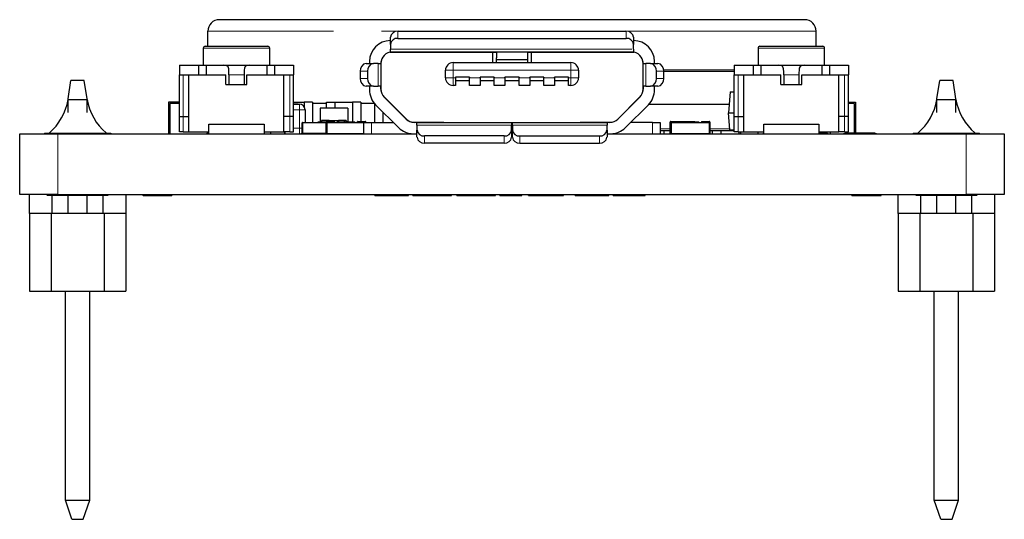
# Model space of a CAD drawing. Header units: millimetres. Extents: x 95 to 199, y 62 to 150.
# Tile 1 of 37: x 97 to 123, y 62 to 75. Entities that reach past the tile are written whole.
import ezdxf

# ---------------------------------------------------------------- set-up
doc = ezdxf.new("R2010")
doc.units = ezdxf.units.MM
doc.linetypes.add('PHANTOM', pattern=[12.7, 6.35, -1.27, 1.27, -1.27, 1.27, -1.27])

msp = doc.modelspace()

# ---------------------------------------------------------------- linework, layer by layer
at = {"color": 7, "linetype": 'Continuous', "lineweight": 25}
for p, q in [((117.905, 75.213), (102.505, 75.213)), ((102.205, 74.513), (102.205, 74.913)), ((107.205, 74.908), (113.205, 74.908)), ((118.205, 74.513), (118.205, 74.913)), ((107.005, 74.565), (107.005, 74.752)), ((107.205, 74.721), (113.205, 74.721)), ((113.405, 74.752), (113.405, 74.565)), ((102.08, 74.463), (102.08, 74.013)), ((102.13, 74.513), (103.78, 74.513)), ((103.83, 74.013), (103.83, 74.463)), ((107, 74.358), (109.695, 74.358)), ((107.005, 74.565), (107.005, 74.438)), ((107.005, 74.363), (107.005, 74.438)), ((113.405, 74.363), (107.005, 74.363)), ((108.44, 74.363), (108.447, 74.358)), ((108.995, 74.363), (108.995, 74.358)), ((109.695, 74.358), (109.695, 74.083)), ((109.695, 74.358), (109.795, 74.358)), ((109.795, 74.363), (109.795, 74.211)), ((110.615, 74.363), (110.615, 74.211)), ((110.615, 74.358), (110.715, 74.358)), ((110.715, 74.083), (110.715, 74.358)), ((110.715, 74.358), (113.41, 74.358)), ((111.415, 74.358), (111.415, 74.363)), ((111.963, 74.358), (111.97, 74.363)), ((113.405, 74.438), (113.405, 74.565)), ((113.405, 74.438), (113.405, 74.363)), ((116.68, 74.463), (116.68, 74.013)), ((116.73, 74.513), (118.38, 74.513)), ((118.43, 74.013), (118.43, 74.463)), ((106.455, 74.113), (106.455, 74.063)), ((106.76, 73.333), (106.76, 74.118)), ((109.795, 74.083), (109.795, 74.211)), ((109.795, 74.163), (110.615, 74.163)), ((110.615, 74.211), (110.615, 74.083)), ((113.65, 74.118), (113.65, 73.333)), ((113.955, 74.063), (113.955, 74.113)), ((101.455, 74.013), (101.455, 73.763)), ((101.455, 74.013), (101.955, 74.013)), ((101.955, 74.013), (101.955, 73.763)), ((101.955, 74.013), (102.155, 74.013)), ((102.155, 74.013), (102.155, 73.763)), ((102.155, 74.013), (102.621, 74.013)), ((102.621, 74.013), (103.289, 74.013)), ((103.289, 74.013), (103.755, 74.013)), ((103.755, 74.013), (103.755, 73.763)), ((103.755, 74.013), (103.955, 74.013)), ((103.955, 74.013), (103.955, 73.763)), ((103.955, 74.013), (104.455, 74.013)), ((104.455, 74.013), (104.455, 73.763)), ((106.215, 73.663), (106.215, 73.863)), ((106.369, 74.063), (106.56, 74.063)), ((106.407, 73.863), (106.407, 73.663)), ((106.683, 74.063), (106.56, 74.063)), ((106.683, 74.063), (106.755, 74.063)), ((106.755, 74.063), (106.755, 73.463)), ((108.455, 73.683), (108.455, 73.883)), ((108.655, 74.083), (111.755, 74.083)), ((111.955, 73.883), (111.955, 73.683)), ((113.65, 73.893), (113.655, 73.893)), ((113.655, 73.463), (113.655, 74.063)), ((113.655, 74.063), (113.727, 74.063)), ((113.85, 74.063), (113.727, 74.063)), ((113.85, 74.063), (114.041, 74.063)), ((114.003, 73.663), (114.003, 73.863)), ((114.193, 73.893), (116.055, 73.893)), ((114.195, 73.863), (114.195, 73.663)), ((116.055, 74.013), (116.055, 73.763)), ((116.055, 74.013), (116.555, 74.013)), ((116.555, 74.013), (116.555, 73.763)), ((116.555, 74.013), (116.755, 74.013)), ((116.755, 74.013), (116.755, 73.763)), ((116.755, 74.013), (117.221, 74.013)), ((117.221, 74.013), (117.889, 74.013)), ((117.889, 74.013), (118.355, 74.013)), ((118.355, 74.013), (118.355, 73.763)), ((118.355, 74.013), (118.555, 74.013)), ((118.555, 74.013), (118.555, 73.763)), ((118.555, 74.013), (119.055, 74.013)), ((119.055, 74.013), (119.055, 73.763)), ((98.525, 73.133), (98.6, 73.613)), ((98.95, 73.613), (98.6, 73.613)), ((99.025, 73.133), (98.95, 73.613)), ((101.455, 72.663), (101.455, 73.763)), ((101.455, 73.763), (101.705, 73.763)), ((101.705, 72.263), (101.705, 73.763)), ((101.705, 73.763), (101.955, 73.763)), ((101.955, 73.763), (102.155, 73.763)), ((102.155, 73.763), (102.231, 73.763)), ((102.231, 73.763), (102.679, 73.763)), ((102.679, 73.513), (102.679, 73.763)), ((102.755, 73.763), (102.755, 73.513)), ((103.155, 73.763), (103.155, 73.513)), ((103.231, 73.513), (103.231, 73.763)), ((103.231, 73.763), (103.679, 73.763)), ((103.679, 73.763), (103.755, 73.763)), ((103.755, 73.763), (103.955, 73.763)), ((103.955, 73.763), (104.205, 73.763)), ((104.205, 72.263), (104.205, 73.763)), ((104.205, 73.763), (104.455, 73.763)), ((104.455, 72.663), (104.455, 73.763)), ((109.09, 73.703), (108.72, 73.703)), ((108.72, 73.703), (108.72, 73.683)), ((108.72, 73.683), (108.72, 73.483)), ((109.09, 73.603), (108.72, 73.603)), ((109.09, 73.703), (109.09, 73.683)), ((109.09, 73.483), (109.09, 73.683)), ((109.74, 73.703), (109.37, 73.703)), ((109.37, 73.683), (109.37, 73.703)), ((109.37, 73.683), (109.37, 73.483)), ((109.74, 73.603), (109.37, 73.603)), ((109.74, 73.703), (109.74, 73.683)), ((109.74, 73.483), (109.74, 73.683)), ((110.02, 73.683), (110.02, 73.703)), ((110.39, 73.703), (110.02, 73.703)), ((110.02, 73.683), (110.02, 73.483)), ((110.39, 73.603), (110.02, 73.603)), ((110.39, 73.703), (110.39, 73.683)), ((110.39, 73.483), (110.39, 73.683)), ((110.67, 73.683), (110.67, 73.703)), ((111.04, 73.703), (110.67, 73.703)), ((110.67, 73.683), (110.67, 73.483)), ((111.04, 73.603), (110.67, 73.603)), ((111.04, 73.703), (111.04, 73.683)), ((111.04, 73.483), (111.04, 73.683)), ((111.69, 73.703), (111.32, 73.703)), ((111.32, 73.683), (111.32, 73.703)), ((111.32, 73.683), (111.32, 73.483)), ((111.69, 73.603), (111.32, 73.603)), ((111.69, 73.683), (111.69, 73.703)), ((111.69, 73.483), (111.69, 73.683)), ((116.055, 72.663), (116.055, 73.763)), ((116.055, 73.763), (116.305, 73.763)), ((116.305, 73.763), (116.555, 73.763)), ((116.305, 72.263), (116.305, 73.763)), ((116.555, 73.763), (116.755, 73.763)), ((116.755, 73.763), (116.831, 73.763)), ((116.831, 73.763), (117.279, 73.763)), ((117.279, 73.513), (117.279, 73.763)), ((117.355, 73.763), (117.355, 73.513)), ((117.755, 73.763), (117.755, 73.513)), ((117.831, 73.513), (117.831, 73.763)), ((117.831, 73.763), (118.279, 73.763)), ((118.279, 73.763), (118.355, 73.763)), ((118.355, 73.763), (118.555, 73.763)), ((118.555, 73.763), (118.805, 73.763)), ((118.805, 72.263), (118.805, 73.763)), ((118.805, 73.763), (119.055, 73.763)), ((119.055, 72.663), (119.055, 73.763)), ((121.385, 73.133), (121.46, 73.613)), ((121.81, 73.613), (121.46, 73.613)), ((121.885, 73.133), (121.81, 73.613)), ((102.679, 73.513), (102.755, 73.513)), ((102.755, 73.513), (103.155, 73.513)), ((103.155, 73.513), (103.231, 73.513)), ((106.56, 73.463), (106.369, 73.463)), ((106.455, 73.463), (106.455, 73.367)), ((106.56, 73.463), (106.683, 73.463)), ((106.755, 73.463), (106.683, 73.463)), ((106.755, 73.387), (106.755, 73.463)), ((108.72, 73.483), (108.655, 73.483)), ((109.37, 73.483), (109.09, 73.483)), ((110.02, 73.483), (109.74, 73.483)), ((110.67, 73.483), (110.39, 73.483)), ((111.32, 73.483), (111.04, 73.483)), ((111.755, 73.483), (111.69, 73.483)), ((113.727, 73.463), (113.655, 73.463)), ((113.655, 73.463), (113.655, 73.387)), ((113.727, 73.463), (113.85, 73.463)), ((114.041, 73.463), (113.85, 73.463)), ((113.955, 73.367), (113.955, 73.463)), ((117.279, 73.513), (117.355, 73.513)), ((117.355, 73.513), (117.755, 73.513)), ((117.755, 73.513), (117.831, 73.513)), ((98.525, 73.113), (98.525, 73.133)), ((98.525, 72.772), (98.525, 73.113)), ((98.525, 73.113), (99.025, 73.113)), ((99.025, 73.113), (99.025, 73.133)), ((99.025, 72.772), (99.025, 73.113)), ((107.434, 72.591), (106.808, 73.217)), ((107.417, 72.601), (106.843, 73.175)), ((113.602, 73.217), (112.951, 72.566)), ((113.567, 73.175), (112.993, 72.601)), ((115.946, 73.313), (115.898, 72.763)), ((115.946, 73.313), (116.055, 73.313)), ((121.385, 73.113), (121.385, 73.133)), ((121.385, 73.113), (121.885, 73.113)), ((121.385, 72.772), (121.385, 73.113)), ((121.885, 73.113), (121.885, 73.133)), ((121.885, 72.772), (121.885, 73.113)), ((101.17, 73.048), (101.17, 72.213)), ((101.455, 73.048), (101.17, 73.048)), ((101.205, 73.013), (101.205, 72.213)), ((101.455, 73.013), (101.205, 73.013)), ((104.455, 73.048), (104.74, 73.048)), ((104.495, 72.995), (104.455, 72.995)), ((104.455, 72.993), (104.611, 72.993)), ((104.495, 72.995), (104.495, 72.993)), ((104.544, 72.995), (104.495, 72.995)), ((104.544, 72.995), (104.544, 72.993)), ((104.577, 72.995), (104.544, 72.995)), ((104.577, 72.995), (104.577, 72.993)), ((104.58, 72.995), (104.58, 72.993)), ((104.74, 73.048), (104.74, 72.92)), ((104.958, 73.048), (104.74, 73.048)), ((104.761, 72.843), (104.761, 72.513)), ((104.958, 73.048), (104.958, 72.513)), ((105.323, 73.013), (104.958, 73.013)), ((105.881, 72.888), (105.156, 72.888)), ((105.156, 72.888), (105.156, 72.538)), ((105.323, 72.888), (105.323, 73.048)), ((105.323, 73.048), (105.54, 73.048)), ((105.54, 73.048), (105.54, 72.888)), ((105.54, 73.048), (106.01, 73.048)), ((105.881, 72.888), (105.881, 72.538)), ((106.01, 73.048), (106.01, 72.523)), ((106.228, 73.048), (106.01, 73.048)), ((106.228, 73.048), (106.228, 72.533)), ((106.584, 73.013), (106.228, 73.013)), ((106.593, 72.513), (106.593, 73.003)), ((106.616, 72.978), (107.22, 72.374)), ((106.97, 73.048), (106.977, 73.048)), ((107.152, 72.873), (107.152, 72.866)), ((107.205, 72.813), (107.205, 72.82)), ((113.19, 72.374), (113.794, 72.978)), ((113.205, 72.82), (113.205, 72.813)), ((113.378, 72.993), (113.385, 72.993)), ((113.809, 72.993), (115.918, 72.993)), ((119.055, 73.048), (119.24, 73.048)), ((119.205, 73.013), (119.055, 73.013)), ((119.205, 73.013), (119.205, 72.233)), ((119.24, 73.048), (119.24, 72.233)), ((101.455, 72.263), (101.455, 72.663)), ((101.455, 72.663), (101.555, 72.663)), ((101.555, 72.663), (101.705, 72.663)), ((101.705, 72.263), (101.705, 72.663)), ((104.205, 72.263), (104.205, 72.663)), ((104.355, 72.663), (104.205, 72.663)), ((104.455, 72.663), (104.355, 72.663)), ((104.455, 72.263), (104.455, 72.663)), ((105.394, 72.563), (105.194, 72.563)), ((105.194, 72.563), (105.194, 72.515)), ((105.394, 72.533), (105.394, 72.563)), ((105.394, 72.563), (105.644, 72.563)), ((105.644, 72.563), (105.644, 72.523)), ((105.844, 72.563), (105.644, 72.563)), ((105.844, 72.563), (105.844, 72.513)), ((106.81, 72.784), (106.81, 72.513)), ((115.898, 72.763), (116.055, 72.763)), ((115.938, 72.313), (115.898, 72.763)), ((116.055, 72.263), (116.055, 72.663)), ((116.055, 72.663), (116.155, 72.663)), ((116.155, 72.663), (116.305, 72.663)), ((116.305, 72.263), (116.305, 72.663)), ((118.955, 72.663), (118.805, 72.663)), ((118.805, 72.263), (118.805, 72.663)), ((119.055, 72.663), (118.955, 72.663)), ((119.055, 72.263), (119.055, 72.663)), ((102.23, 72.213), (102.23, 72.463)), ((102.23, 72.463), (103.68, 72.463)), ((103.68, 72.463), (103.68, 72.213)), ((104.685, 72.228), (104.685, 72.498)), ((104.7, 72.513), (105.315, 72.513)), ((105.097, 72.515), (105.097, 72.513)), ((105.177, 72.515), (105.097, 72.515)), ((105.156, 72.538), (105.156, 72.515)), ((105.156, 72.538), (105.194, 72.538)), ((105.177, 72.515), (105.177, 72.513)), ((105.241, 72.515), (105.177, 72.515)), ((105.213, 72.515), (105.185, 72.515)), ((105.241, 72.515), (105.241, 72.513)), ((105.292, 72.515), (105.241, 72.515)), ((105.268, 72.515), (105.258, 72.515)), ((105.292, 72.515), (105.292, 72.513)), ((105.315, 72.515), (105.292, 72.515)), ((105.315, 72.213), (105.315, 72.521)), ((105.316, 72.524), (105.324, 72.532)), ((105.327, 72.533), (105.523, 72.533)), ((105.33, 72.518), (105.335, 72.513)), ((105.53, 72.513), (105.335, 72.513)), ((105.335, 72.513), (105.335, 72.508)), ((105.335, 72.503), (105.335, 72.508)), ((106.305, 72.503), (105.335, 72.503)), ((105.335, 72.503), (105.335, 72.223)), ((105.526, 72.532), (105.534, 72.524)), ((105.53, 72.513), (106.14, 72.513)), ((105.535, 72.521), (105.535, 72.518)), ((105.599, 72.515), (105.599, 72.513)), ((105.607, 72.523), (105.621, 72.523)), ((105.615, 72.515), (105.615, 72.513)), ((105.621, 72.523), (105.65, 72.523)), ((105.65, 72.523), (105.694, 72.523)), ((105.65, 72.515), (105.65, 72.513)), ((105.702, 72.515), (105.702, 72.513)), ((105.714, 72.513), (105.714, 72.515)), ((105.722, 72.523), (105.776, 72.523)), ((105.792, 72.523), (105.776, 72.523)), ((105.784, 72.513), (105.784, 72.515)), ((105.792, 72.523), (105.796, 72.523)), ((105.812, 72.523), (105.796, 72.523)), ((105.804, 72.515), (105.804, 72.513)), ((105.812, 72.523), (105.817, 72.523)), ((105.825, 72.515), (105.825, 72.513)), ((105.844, 72.538), (105.881, 72.538)), ((105.845, 72.515), (105.845, 72.513)), ((105.853, 72.523), (105.867, 72.523)), ((105.861, 72.515), (105.861, 72.513)), ((105.867, 72.523), (105.896, 72.523)), ((105.881, 72.538), (105.881, 72.523)), ((105.896, 72.523), (105.94, 72.523)), ((105.897, 72.515), (105.897, 72.513)), ((105.968, 72.515), (105.948, 72.515)), ((105.948, 72.515), (105.948, 72.513)), ((105.965, 72.515), (105.965, 72.513)), ((105.973, 72.523), (106.061, 72.523)), ((106.069, 72.515), (106.069, 72.513)), ((106.135, 72.518), (106.135, 72.521)), ((106.136, 72.524), (106.144, 72.532)), ((106.305, 72.513), (106.14, 72.513)), ((106.147, 72.533), (106.343, 72.533)), ((106.305, 72.213), (106.305, 72.513)), ((106.305, 72.513), (106.505, 72.513)), ((106.335, 72.513), (106.34, 72.518)), ((106.346, 72.532), (106.354, 72.524)), ((106.355, 72.521), (106.355, 72.513)), ((106.505, 72.513), (107.081, 72.513)), ((107.611, 72.518), (108.415, 72.518)), ((107.705, 72.513), (107.629, 72.513)), ((107.705, 72.513), (110.195, 72.513)), ((107.705, 72.438), (107.705, 72.513)), ((107.705, 72.438), (107.705, 72.311)), ((107.705, 72.124), (107.705, 72.311)), ((108.28, 72.513), (108.28, 72.518)), ((108.415, 72.518), (108.415, 72.513)), ((110.195, 72.513), (110.195, 72.438)), ((110.195, 72.513), (110.215, 72.513)), ((110.195, 72.311), (110.195, 72.438)), ((110.215, 72.313), (110.195, 72.313)), ((110.195, 72.311), (110.195, 72.124)), ((110.215, 72.513), (112.705, 72.513)), ((110.215, 72.438), (110.215, 72.513)), ((110.215, 72.438), (110.215, 72.311)), ((110.215, 72.124), (110.215, 72.311)), ((111.995, 72.518), (112.835, 72.518)), ((111.995, 72.513), (111.995, 72.518)), ((112.13, 72.513), (112.13, 72.518)), ((112.705, 72.513), (112.705, 72.438)), ((112.781, 72.513), (112.705, 72.513)), ((112.705, 72.311), (112.705, 72.438)), ((112.705, 72.311), (112.705, 72.124)), ((113.905, 72.513), (113.329, 72.513)), ((113.905, 72.513), (114.105, 72.513)), ((114.105, 72.513), (114.105, 72.213)), ((114.369, 72.293), (114.105, 72.293)), ((114.213, 72.213), (114.213, 72.293)), ((114.369, 72.213), (114.369, 72.521)), ((114.37, 72.524), (114.378, 72.532)), ((114.381, 72.533), (114.577, 72.533)), ((114.384, 72.518), (114.389, 72.513)), ((114.389, 72.513), (114.389, 72.508)), ((114.584, 72.513), (114.389, 72.513)), ((114.389, 72.503), (114.389, 72.508)), ((115.389, 72.503), (114.389, 72.503)), ((114.389, 72.503), (114.389, 72.223)), ((114.577, 72.533), (115.014, 72.533)), ((114.58, 72.532), (114.588, 72.524)), ((114.584, 72.513), (115.194, 72.513)), ((114.589, 72.521), (114.589, 72.518)), ((114.653, 72.515), (114.653, 72.513)), ((114.661, 72.523), (114.675, 72.523)), ((114.669, 72.515), (114.669, 72.513)), ((114.675, 72.523), (114.704, 72.523)), ((114.704, 72.523), (114.748, 72.523)), ((114.704, 72.515), (114.704, 72.513)), ((114.756, 72.515), (114.756, 72.513)), ((114.768, 72.513), (114.768, 72.515)), ((114.776, 72.523), (114.83, 72.523)), ((114.846, 72.523), (114.83, 72.523)), ((114.838, 72.513), (114.838, 72.515)), ((114.846, 72.523), (114.85, 72.523)), ((114.866, 72.523), (114.85, 72.523)), ((114.858, 72.515), (114.858, 72.513)), ((114.866, 72.523), (114.871, 72.523)), ((114.879, 72.515), (114.879, 72.513)), ((114.899, 72.515), (114.899, 72.513)), ((114.907, 72.523), (114.921, 72.523)), ((114.915, 72.515), (114.915, 72.513)), ((114.921, 72.523), (114.95, 72.523)), ((114.95, 72.523), (114.994, 72.523)), ((114.951, 72.515), (114.951, 72.513)), ((115.002, 72.515), (115.002, 72.513)), ((115.019, 72.528), (115.019, 72.521)), ((115.019, 72.521), (115.019, 72.516)), ((115.019, 72.515), (115.019, 72.513)), ((115.027, 72.523), (115.115, 72.523)), ((115.123, 72.515), (115.123, 72.513)), ((115.189, 72.518), (115.189, 72.521)), ((115.19, 72.524), (115.198, 72.532)), ((115.389, 72.513), (115.194, 72.513)), ((115.201, 72.533), (115.397, 72.533)), ((115.389, 72.513), (115.394, 72.518)), ((115.389, 72.508), (115.389, 72.513)), ((115.389, 72.508), (115.389, 72.503)), ((115.389, 72.503), (115.389, 72.223)), ((115.4, 72.532), (115.408, 72.524)), ((115.409, 72.521), (115.409, 72.213)), ((116.055, 72.293), (115.409, 72.293)), ((115.483, 72.213), (115.483, 72.293)), ((115.7, 72.293), (115.7, 72.213)), ((115.938, 72.313), (116.055, 72.313)), ((116.83, 72.463), (118.28, 72.463)), ((116.83, 72.213), (116.83, 72.463)), ((118.28, 72.463), (118.28, 72.213)), ((97.251, 70.613), (97.251, 72.213)), ((97.251, 72.213), (98.251, 72.213)), ((97.9, 72.233), (97.9, 72.213)), ((97.9, 72.233), (99.65, 72.233)), ((98.251, 72.213), (107.609, 72.213)), ((99.65, 72.233), (99.65, 72.213)), ((101.555, 72.263), (101.455, 72.263)), ((101.555, 72.263), (101.705, 72.263)), ((101.705, 72.263), (102.23, 72.263)), ((102.178, 72.233), (102.178, 72.213)), ((102.23, 72.233), (102.178, 72.233)), ((103.68, 72.263), (104.205, 72.263)), ((103.851, 72.263), (103.851, 72.213)), ((104.355, 72.263), (104.205, 72.263)), ((104.226, 72.263), (104.226, 72.213)), ((104.355, 72.263), (104.455, 72.263)), ((105.335, 72.223), (106.305, 72.223)), ((105.335, 72.218), (105.335, 72.223)), ((105.335, 72.218), (105.335, 72.213)), ((107.609, 72.213), (107.705, 72.213)), ((109.995, 72.155), (107.905, 72.155)), ((110.195, 72.213), (110.215, 72.213)), ((110.415, 72.155), (112.505, 72.155)), ((112.705, 72.213), (112.801, 72.213)), ((112.801, 72.213), (122.159, 72.213)), ((114.389, 72.223), (115.389, 72.223)), ((114.389, 72.218), (114.389, 72.223)), ((114.389, 72.218), (114.389, 72.213)), ((115.389, 72.223), (115.389, 72.218)), ((115.389, 72.213), (115.389, 72.218)), ((116.155, 72.263), (116.055, 72.263)), ((116.155, 72.263), (116.305, 72.263)), ((116.17, 72.263), (116.17, 72.213)), ((116.223, 72.213), (116.223, 72.263)), ((116.305, 72.263), (116.83, 72.263)), ((116.673, 72.263), (116.673, 72.213)), ((116.814, 72.233), (116.814, 72.213)), ((116.83, 72.233), (116.814, 72.233)), ((118.28, 72.263), (118.805, 72.263)), ((118.503, 72.233), (118.28, 72.233)), ((118.503, 72.233), (118.503, 72.213)), ((118.573, 72.263), (118.573, 72.213)), ((118.955, 72.263), (118.805, 72.263)), ((118.938, 72.233), (118.938, 72.213)), ((118.955, 72.263), (119.055, 72.263)), ((119.759, 72.233), (118.959, 72.233)), ((118.959, 72.233), (118.959, 72.213)), ((119.759, 72.233), (119.759, 72.213)), ((119.78, 72.233), (119.78, 72.213)), ((120.76, 72.233), (120.76, 72.213)), ((120.76, 72.233), (121.635, 72.233)), ((121.635, 72.233), (122.51, 72.233)), ((122.159, 72.213), (123.159, 72.213)), ((122.51, 72.213), (122.51, 72.233)), ((123.159, 72.213), (123.159, 70.613)), ((109.995, 71.968), (107.905, 71.968)), ((110.415, 71.968), (112.505, 71.968)), ((98.251, 70.613), (97.251, 70.613)), ((97.505, 70.113), (97.505, 70.613)), ((98.775, 70.593), (97.967, 70.593)), ((98.105, 70.113), (98.105, 70.593)), ((98.251, 70.613), (122.159, 70.613)), ((98.525, 70.113), (98.525, 70.593)), ((99.583, 70.593), (98.775, 70.593)), ((99.025, 70.113), (99.025, 70.593)), ((99.445, 70.113), (99.445, 70.593)), ((100.045, 70.613), (100.045, 70.113)), ((100.491, 70.593), (100.491, 70.613)), ((100.501, 70.593), (100.501, 70.613)), ((100.501, 70.593), (101.251, 70.593)), ((101.251, 70.593), (101.251, 70.613)), ((101.261, 70.593), (101.261, 70.613)), ((106.597, 70.593), (106.597, 70.613)), ((106.597, 70.593), (107.026, 70.593)), ((107.026, 70.593), (107.026, 70.613)), ((107.026, 70.593), (107.482, 70.593)), ((107.482, 70.593), (107.482, 70.613)), ((107.597, 70.593), (107.597, 70.613)), ((107.597, 70.593), (108.616, 70.593)), ((108.616, 70.593), (108.616, 70.613)), ((108.751, 70.593), (108.751, 70.613)), ((108.751, 70.593), (109.27, 70.593)), ((109.27, 70.593), (109.27, 70.613)), ((109.27, 70.593), (109.77, 70.593)), ((109.77, 70.593), (109.77, 70.613)), ((109.886, 70.593), (109.886, 70.613)), ((109.886, 70.593), (110.463, 70.593)), ((110.463, 70.593), (110.463, 70.613)), ((110.636, 70.593), (110.636, 70.613)), ((110.636, 70.593), (110.935, 70.593)), ((110.935, 70.593), (110.935, 70.613)), ((110.935, 70.593), (111.317, 70.593)), ((111.317, 70.593), (111.424, 70.593)), ((111.424, 70.593), (111.424, 70.613)), ((111.424, 70.593), (111.559, 70.593)), ((111.559, 70.593), (111.559, 70.613)), ((111.866, 70.593), (111.866, 70.613)), ((111.866, 70.593), (112.295, 70.593)), ((112.295, 70.593), (112.295, 70.613)), ((112.295, 70.593), (112.751, 70.593)), ((112.751, 70.593), (112.751, 70.613)), ((112.866, 70.593), (112.866, 70.613)), ((112.866, 70.593), (113.713, 70.593)), ((113.713, 70.593), (113.713, 70.613)), ((119.149, 70.593), (119.149, 70.613)), ((119.149, 70.593), (119.539, 70.593)), ((119.539, 70.593), (119.539, 70.613)), ((119.539, 70.593), (119.919, 70.593)), ((119.919, 70.593), (119.919, 70.613)), ((120.365, 70.113), (120.365, 70.613)), ((121.635, 70.593), (120.827, 70.593)), ((120.965, 70.113), (120.965, 70.593)), ((121.385, 70.113), (121.385, 70.593)), ((122.443, 70.593), (121.635, 70.593)), ((121.885, 70.113), (121.885, 70.593)), ((123.159, 70.613), (122.159, 70.613)), ((122.305, 70.113), (122.305, 70.593)), ((122.905, 70.613), (122.905, 70.113)), ((97.505, 70.113), (97.505, 68.073)), ((98.075, 70.113), (97.505, 70.113)), ((98.075, 70.113), (98.075, 68.073)), ((99.475, 70.113), (98.075, 70.113)), ((99.475, 70.113), (99.475, 68.073)), ((100.045, 70.113), (99.475, 70.113)), ((100.045, 70.113), (100.045, 68.073)), ((120.365, 70.113), (120.365, 68.073)), ((120.935, 70.113), (120.365, 70.113)), ((120.935, 70.113), (120.935, 68.073)), ((122.335, 70.113), (120.935, 70.113)), ((122.335, 70.113), (122.335, 68.073)), ((122.905, 70.113), (122.335, 70.113)), ((122.905, 70.113), (122.905, 68.073)), ((97.505, 68.073), (98.075, 68.073)), ((98.075, 68.073), (99.475, 68.073)), ((98.455, 62.573), (98.455, 68.073)), ((99.095, 62.573), (99.095, 68.073)), ((99.475, 68.073), (100.045, 68.073)), ((120.365, 68.073), (120.935, 68.073)), ((120.935, 68.073), (122.335, 68.073)), ((121.315, 62.573), (121.315, 68.073)), ((121.955, 62.573), (121.955, 68.073)), ((122.335, 68.073), (122.905, 68.073)), ((98.455, 62.573), (99.095, 62.573)), ((98.625, 62.073), (98.455, 62.573)), ((98.925, 62.073), (99.095, 62.573)), ((121.485, 62.073), (121.315, 62.573)), ((121.315, 62.573), (121.955, 62.573)), ((121.785, 62.073), (121.955, 62.573)), ((98.625, 62.073), (98.925, 62.073)), ((121.485, 62.073), (121.785, 62.073))]:
    msp.add_line(p, q, dxfattribs=at)
at = {"color": 8, "linetype": 'PHANTOM', "lineweight": 18}
for p, q in [((118.205, 74.913), (102.205, 74.913)), ((107.205, 74.908), (107.205, 74.721)), ((113.205, 74.721), (113.205, 74.908)), ((103.83, 74.463), (102.08, 74.463)), ((107.005, 74.438), (113.405, 74.438)), ((118.43, 74.463), (116.68, 74.463)), ((106.407, 73.863), (106.215, 73.863)), ((106.683, 73.463), (106.683, 74.063)), ((108.655, 73.883), (108.455, 73.883)), ((108.655, 73.883), (108.655, 74.083)), ((111.755, 73.883), (108.655, 73.883)), ((108.655, 73.883), (108.655, 73.683)), ((111.755, 73.883), (111.755, 74.083)), ((111.755, 73.883), (111.955, 73.883)), ((111.755, 73.683), (111.755, 73.883)), ((113.655, 73.847), (113.65, 73.847)), ((113.727, 74.063), (113.727, 73.463)), ((114.195, 73.863), (114.003, 73.863)), ((116.055, 73.847), (114.195, 73.847)), ((101.555, 73.763), (101.555, 72.663)), ((103.155, 73.763), (102.755, 73.763)), ((104.355, 73.763), (104.355, 72.663)), ((106.215, 73.663), (106.407, 73.663)), ((108.455, 73.683), (108.655, 73.683)), ((108.655, 73.483), (108.655, 73.683)), ((108.655, 73.683), (108.72, 73.683)), ((109.09, 73.683), (109.37, 73.683)), ((109.74, 73.683), (110.02, 73.683)), ((110.39, 73.683), (110.67, 73.683)), ((111.04, 73.683), (111.32, 73.683)), ((111.69, 73.683), (111.755, 73.683)), ((111.755, 73.683), (111.955, 73.683)), ((111.755, 73.683), (111.755, 73.483)), ((114.003, 73.663), (114.195, 73.663)), ((116.155, 73.763), (116.155, 72.663)), ((117.755, 73.763), (117.355, 73.763)), ((118.955, 73.763), (118.955, 72.663)), ((104.611, 72.843), (104.455, 72.843)), ((104.611, 72.993), (104.611, 72.843)), ((104.611, 72.363), (104.611, 72.843)), ((104.611, 72.843), (104.761, 72.843)), ((101.555, 72.663), (101.555, 72.263)), ((104.355, 72.663), (104.355, 72.263)), ((116.155, 72.663), (116.155, 72.263)), ((118.955, 72.663), (118.955, 72.263)), ((104.455, 72.363), (104.611, 72.363)), ((104.685, 72.363), (104.611, 72.363)), ((104.611, 72.363), (104.611, 72.213)), ((104.685, 72.498), (104.7, 72.498)), ((104.7, 72.513), (104.7, 72.498)), ((104.7, 72.498), (104.7, 72.228)), ((105.315, 72.498), (104.7, 72.498)), ((105.315, 72.521), (105.32, 72.521)), ((105.316, 72.524), (105.32, 72.521)), ((105.327, 72.528), (105.32, 72.521)), ((105.32, 72.521), (105.32, 72.213)), ((105.324, 72.532), (105.327, 72.528)), ((105.327, 72.533), (105.327, 72.528)), ((105.523, 72.528), (105.327, 72.528)), ((105.33, 72.518), (105.53, 72.518)), ((105.33, 72.213), (105.33, 72.518)), ((105.523, 72.533), (105.523, 72.528)), ((105.526, 72.532), (105.523, 72.528)), ((105.53, 72.521), (105.523, 72.528)), ((105.534, 72.524), (105.53, 72.521)), ((105.53, 72.518), (105.53, 72.521)), ((105.53, 72.521), (105.535, 72.521)), ((105.53, 72.518), (105.535, 72.518)), ((105.53, 72.518), (105.53, 72.513)), ((105.615, 72.515), (105.599, 72.515)), ((105.65, 72.515), (105.615, 72.515)), ((105.702, 72.515), (105.65, 72.515)), ((105.714, 72.515), (105.722, 72.515)), ((105.722, 72.523), (105.722, 72.515)), ((105.722, 72.515), (105.722, 72.513)), ((105.776, 72.515), (105.722, 72.515)), ((105.776, 72.523), (105.776, 72.515)), ((105.776, 72.515), (105.784, 72.515)), ((105.776, 72.513), (105.776, 72.515)), ((105.784, 72.515), (105.792, 72.515)), ((105.792, 72.515), (105.792, 72.523)), ((105.796, 72.515), (105.792, 72.515)), ((105.792, 72.515), (105.792, 72.513)), ((105.796, 72.515), (105.796, 72.523)), ((105.796, 72.515), (105.804, 72.515)), ((105.796, 72.513), (105.796, 72.515)), ((105.804, 72.515), (105.812, 72.515)), ((105.812, 72.515), (105.812, 72.523)), ((105.812, 72.515), (105.812, 72.513)), ((105.817, 72.515), (105.812, 72.515)), ((105.817, 72.515), (105.817, 72.523)), ((105.817, 72.513), (105.817, 72.515)), ((105.817, 72.515), (105.825, 72.515)), ((105.861, 72.515), (105.845, 72.515)), ((105.897, 72.515), (105.861, 72.515)), ((105.948, 72.515), (105.897, 72.515)), ((105.965, 72.515), (105.973, 72.515)), ((105.973, 72.523), (105.973, 72.515)), ((105.973, 72.515), (105.973, 72.513)), ((106.061, 72.515), (105.973, 72.515)), ((106.061, 72.523), (106.061, 72.515)), ((106.061, 72.513), (106.061, 72.515)), ((106.061, 72.515), (106.069, 72.515)), ((106.135, 72.521), (106.14, 72.521)), ((106.135, 72.518), (106.14, 72.518)), ((106.136, 72.524), (106.14, 72.521)), ((106.147, 72.528), (106.14, 72.521)), ((106.14, 72.521), (106.14, 72.518)), ((106.14, 72.513), (106.14, 72.518)), ((106.14, 72.518), (106.34, 72.518)), ((106.147, 72.528), (106.144, 72.532)), ((106.147, 72.528), (106.147, 72.533)), ((106.343, 72.528), (106.147, 72.528)), ((106.34, 72.518), (106.34, 72.513)), ((106.343, 72.528), (106.343, 72.533)), ((106.343, 72.528), (106.346, 72.532)), ((106.35, 72.521), (106.343, 72.528)), ((106.35, 72.521), (106.354, 72.524)), ((106.35, 72.521), (106.355, 72.521)), ((106.35, 72.513), (106.35, 72.521)), ((106.505, 72.513), (106.505, 72.213)), ((110.195, 72.438), (107.705, 72.438)), ((112.705, 72.438), (110.215, 72.438)), ((113.905, 72.213), (113.905, 72.513)), ((114.105, 72.339), (114.369, 72.339)), ((114.369, 72.521), (114.374, 72.521)), ((114.37, 72.524), (114.374, 72.521)), ((114.381, 72.528), (114.374, 72.521)), ((114.374, 72.521), (114.374, 72.213)), ((114.378, 72.532), (114.381, 72.528)), ((114.381, 72.533), (114.381, 72.528)), ((114.577, 72.528), (114.381, 72.528)), ((114.384, 72.213), (114.384, 72.518)), ((114.384, 72.518), (114.584, 72.518)), ((114.577, 72.533), (114.577, 72.528)), ((114.58, 72.532), (114.577, 72.528)), ((114.584, 72.521), (114.577, 72.528)), ((115.014, 72.532), (114.58, 72.532)), ((114.588, 72.524), (114.584, 72.521)), ((114.584, 72.518), (114.584, 72.521)), ((114.584, 72.521), (114.589, 72.521)), ((114.584, 72.518), (114.584, 72.513)), ((114.584, 72.518), (114.589, 72.518)), ((114.588, 72.524), (115.014, 72.524)), ((114.656, 72.521), (114.589, 72.521)), ((114.669, 72.515), (114.653, 72.515)), ((114.704, 72.515), (114.669, 72.515)), ((114.756, 72.515), (114.704, 72.515)), ((114.771, 72.521), (114.753, 72.521)), ((114.768, 72.515), (114.776, 72.515)), ((114.776, 72.523), (114.776, 72.515)), ((114.83, 72.515), (114.776, 72.515)), ((114.776, 72.515), (114.776, 72.513)), ((114.83, 72.523), (114.83, 72.515)), ((114.83, 72.513), (114.83, 72.515)), ((114.83, 72.515), (114.838, 72.515)), ((114.838, 72.515), (114.846, 72.515)), ((114.846, 72.515), (114.846, 72.523)), ((114.846, 72.515), (114.846, 72.513)), ((114.85, 72.515), (114.846, 72.515)), ((114.85, 72.515), (114.85, 72.523)), ((114.85, 72.513), (114.85, 72.515)), ((114.85, 72.515), (114.858, 72.515)), ((114.858, 72.515), (114.866, 72.515)), ((114.866, 72.515), (114.866, 72.523)), ((114.866, 72.515), (114.866, 72.513)), ((114.871, 72.515), (114.866, 72.515)), ((114.871, 72.515), (114.871, 72.523)), ((114.871, 72.513), (114.871, 72.515)), ((114.871, 72.515), (114.879, 72.515)), ((114.902, 72.521), (114.876, 72.521)), ((114.915, 72.515), (114.899, 72.515)), ((114.951, 72.515), (114.915, 72.515)), ((115.002, 72.515), (114.951, 72.515)), ((115.014, 72.521), (114.999, 72.521)), ((115.014, 72.532), (115.014, 72.533)), ((115.014, 72.524), (115.014, 72.532)), ((115.014, 72.521), (115.014, 72.524)), ((115.014, 72.513), (115.014, 72.521)), ((115.014, 72.521), (115.019, 72.521)), ((115.019, 72.515), (115.027, 72.515)), ((115.027, 72.523), (115.027, 72.515)), ((115.027, 72.515), (115.027, 72.513)), ((115.115, 72.515), (115.027, 72.515)), ((115.115, 72.523), (115.115, 72.515)), ((115.115, 72.513), (115.115, 72.515)), ((115.115, 72.515), (115.123, 72.515)), ((115.189, 72.521), (115.194, 72.521)), ((115.189, 72.518), (115.194, 72.518)), ((115.19, 72.524), (115.194, 72.521)), ((115.201, 72.528), (115.194, 72.521)), ((115.194, 72.521), (115.194, 72.518)), ((115.194, 72.513), (115.194, 72.518)), ((115.194, 72.518), (115.394, 72.518)), ((115.201, 72.528), (115.198, 72.532)), ((115.201, 72.528), (115.201, 72.533)), ((115.397, 72.528), (115.201, 72.528)), ((115.394, 72.518), (115.394, 72.213)), ((115.397, 72.528), (115.397, 72.533)), ((115.397, 72.528), (115.4, 72.532)), ((115.404, 72.521), (115.397, 72.528)), ((115.404, 72.521), (115.408, 72.524)), ((115.404, 72.213), (115.404, 72.521)), ((115.404, 72.521), (115.409, 72.521)), ((115.409, 72.339), (115.936, 72.339)), ((98.251, 72.213), (98.251, 70.613)), ((104.221, 72.213), (104.221, 72.263)), ((104.7, 72.228), (104.685, 72.228)), ((104.7, 72.228), (104.7, 72.213)), ((104.7, 72.228), (105.315, 72.228)), ((107.905, 72.155), (107.905, 71.968)), ((109.995, 71.968), (109.995, 72.155)), ((110.415, 72.155), (110.415, 71.968)), ((112.505, 71.968), (112.505, 72.155)), ((122.159, 70.613), (122.159, 72.213)), ((111.317, 70.593), (111.317, 70.613))]:
    msp.add_line(p, q, dxfattribs=at)
at = {"color": 7, "linetype": 'Continuous', "lineweight": 25, "flags": 128}
for points in [[(102.755, 73.763), (102.755, 73.845), (102.75, 73.918), (102.733, 73.972), (102.701, 74), (102.655, 74.012), (102.621, 74.013)], [(103.289, 74.013), (103.228, 74.007), (103.185, 73.982), (103.164, 73.94), (103.157, 73.885), (103.155, 73.812), (103.155, 73.763)], [(117.355, 73.763), (117.355, 73.845), (117.35, 73.918), (117.333, 73.972), (117.301, 74), (117.255, 74.012), (117.221, 74.013)], [(117.889, 74.013), (117.828, 74.007), (117.785, 73.982), (117.764, 73.94), (117.757, 73.885), (117.755, 73.812), (117.755, 73.763)]]:
    msp.add_lwpolyline(points, dxfattribs=at)
at = {"color": 7, "linetype": 'Continuous', "lineweight": 25}
for centre, radius, start, end in [((102.505, 74.913), 0.3, 90, 180), ((117.905, 74.913), 0.3, 0, 90), ((107.186, 74.727), 0.182, 83.8729, 172.1515), ((113.224, 74.727), 0.182, 7.8485, 96.1271), ((107.005, 74.113), 0.55, 90, 180), ((107.186, 74.54), 0.182, 83.8729, 172.1515), ((113.224, 74.54), 0.182, 7.8485, 96.1271), ((113.405, 74.113), 0.55, 0, 90), ((102.13, 74.463), 0.05, 90, 180), ((103.78, 74.463), 0.05, 0, 90), ((107.055, 74.063), 0.3, 90, 180), ((107.869, 74.213), 0.15, 75.1649, 90), ((112.541, 74.213), 0.15, 90, 104.8351), ((113.355, 74.063), 0.3, 0, 90), ((116.73, 74.463), 0.05, 90, 180), ((118.38, 74.463), 0.05, 0, 90), ((106.395, 73.883), 0.182, 98.3887, 186.4466), ((106.587, 73.883), 0.182, 98.3887, 186.4466), ((108.655, 73.883), 0.2, 90, 180), ((111.755, 73.883), 0.2, 0, 90), ((113.823, 73.883), 0.182, 353.5534, 81.6113), ((114.015, 73.883), 0.182, 353.5534, 81.6113), ((106.395, 73.643), 0.182, 173.5534, 261.6113), ((106.587, 73.643), 0.182, 173.5534, 261.6113), ((108.655, 73.683), 0.2, 180, 270), ((111.755, 73.683), 0.2, 270, 0), ((113.823, 73.643), 0.182, 278.3887, 6.4466), ((114.015, 73.643), 0.182, 278.3887, 6.4466), ((107.005, 73.367), 0.55, 180, 225), ((107.055, 73.387), 0.3, 180, 225), ((113.355, 73.387), 0.3, 315, 0), ((113.405, 73.367), 0.55, 315, 0), ((97.066, 73.358), 1.479, 310.4474, 350.4758), ((100.514, 73.377), 1.512, 189.9855, 229.1503), ((119.926, 73.358), 1.479, 310.4474, 350.4758), ((123.374, 73.377), 1.512, 189.9855, 229.1503), ((104.611, 72.843), 0.15, 0, 90), ((107.629, 72.813), 0.3, 225, 270), ((107.611, 72.768), 0.25, 225, 270), ((112.781, 72.813), 0.3, 270, 315), ((104.7, 72.498), 0.015, 90, 180), ((105.32, 72.521), 0.005, 135, 180), ((105.327, 72.528), 0.005, 90, 135), ((105.523, 72.528), 0.005, 45, 90), ((105.53, 72.518), 0.005, 270, 0), ((105.53, 72.521), 0.005, 0, 45), ((105.607, 72.515), 0.00801, 90.03, 179.9564), ((105.622, 72.516), 0.00716, 96.5019, 187.068), ((105.518, 72.517), 0.132, 359.1335, 2.6088), ((105.694, 72.515), 0.008, 0.0156, 89.991), ((105.722, 72.515), 0.008, 90, 180), ((105.792, 72.515), 0.008, 90, 180), ((105.796, 72.515), 0.008, 0, 90), ((105.817, 72.515), 0.008, 0, 90), ((105.853, 72.515), 0.00801, 90.03, 179.9564), ((105.868, 72.516), 0.00716, 96.5019, 187.068), ((105.765, 72.517), 0.132, 359.1335, 2.6088), ((105.94, 72.515), 0.008, 0.0156, 89.991), ((105.973, 72.515), 0.008, 90, 180), ((106.061, 72.515), 0.008, 0, 90), ((106.14, 72.521), 0.005, 135, 180), ((106.14, 72.518), 0.005, 180, 270), ((106.147, 72.528), 0.005, 90, 135), ((106.343, 72.528), 0.005, 45, 90), ((106.35, 72.521), 0.005, 0, 45), ((107.609, 72.763), 0.55, 225, 270), ((107.886, 72.336), 0.182, 187.8485, 276.1271), ((110.014, 72.336), 0.182, 263.8729, 352.1515), ((110.396, 72.336), 0.182, 187.8485, 276.1271), ((112.524, 72.336), 0.182, 263.8729, 352.1515), ((112.801, 72.763), 0.55, 270, 315), ((114.374, 72.521), 0.005, 135, 180), ((114.381, 72.528), 0.005, 90, 135), ((114.577, 72.528), 0.005, 45, 90), ((114.584, 72.518), 0.005, 270, 0), ((114.584, 72.521), 0.005, 0, 45), ((114.661, 72.515), 0.00801, 90.03, 179.9564), ((114.676, 72.516), 0.00716, 96.5019, 187.068), ((114.572, 72.517), 0.132, 359.1335, 2.6088), ((114.748, 72.515), 0.008, 0.0156, 89.991), ((114.776, 72.515), 0.008, 90, 180), ((114.846, 72.515), 0.008, 90, 180), ((114.85, 72.515), 0.008, 0, 90), ((114.871, 72.515), 0.008, 0, 90), ((114.907, 72.515), 0.00801, 90.03, 179.9564), ((114.922, 72.516), 0.00716, 96.5019, 187.068), ((114.819, 72.517), 0.132, 359.1335, 2.6088), ((114.994, 72.515), 0.008, 0.0156, 89.991), ((115.014, 72.528), 0.005, 0, 90), ((115.027, 72.515), 0.008, 90, 180), ((115.115, 72.515), 0.008, 0, 90), ((115.194, 72.521), 0.005, 135, 180), ((115.194, 72.518), 0.005, 180, 270), ((115.201, 72.528), 0.005, 90, 135), ((115.397, 72.528), 0.005, 45, 90), ((115.404, 72.521), 0.005, 0, 45), ((104.611, 72.363), 0.15, 270, 299.5599), ((104.7, 72.228), 0.015, 180, 270), ((107.886, 72.149), 0.182, 187.8485, 276.1271), ((110.014, 72.149), 0.182, 263.8729, 352.1515), ((110.396, 72.149), 0.182, 187.8485, 276.1271), ((112.524, 72.149), 0.182, 263.8729, 352.1515)]:
    msp.add_arc(centre, radius, start, end, dxfattribs=at)
at = {"color": 8, "linetype": 'PHANTOM', "lineweight": 18}
for centre in [(115.015, 72.527), (115.015, 72.52)]:
    msp.add_arc(centre, 0.00446, 11.4218, 98.0495, dxfattribs=at)

doc.saveas('drawing.dxf')
